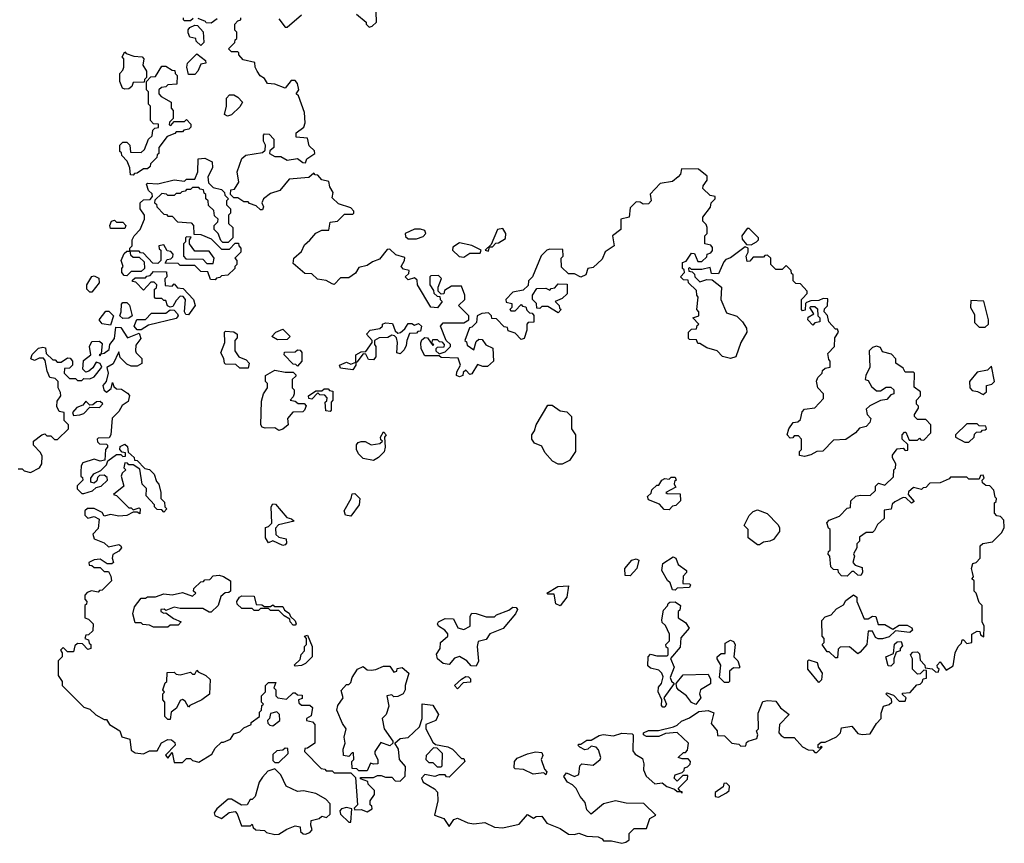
# Model space of a CAD drawing. Extents: x 2470790 to 2659118, y 702284 to 849036.
# Tile 73 of 154: x 2484713 to 2489508, y 833298 to 837306. Entities that reach past the tile are written whole.
import ezdxf

# ---------------------------------------------------------------- set-up
doc = ezdxf.new("R2010")
doc.units = 0

msp = doc.modelspace()

# ---------------------------------------------------------------- linework, layer by layer
at = {"layer": '0CON10XD'}
for points in [[(2486353.6, 837333.6), (2486400, 837295), (2486400, 837285), (2486415, 837270), (2486430, 837275), (2486450, 837295), (2486447, 837397)], [(2485975, 837310), (2486005, 837270), (2486015, 837270), (2486085, 837330)], [(2485558.3, 837311.7), (2485545, 837300), (2485515, 837300), (2485510, 837305), (2485510, 837315)], [(2485595, 837180), (2485571.7, 837201.7), (2485570, 837215), (2485541.7, 837221.7), (2485533, 837243), (2485533, 837257), (2485541.7, 837268.3), (2485565, 837280), (2485578.3, 837278.3), (2485607, 837247), (2485610, 837195), (2485595, 837180)], [(2485675, 837310), (2485645, 837290), (2485621.7, 837291.7), (2485618.3, 837298.3), (2485581.7, 837311.7)], [(2488525, 835950), (2488547, 835973), (2488547.5, 835985), (2488515, 836020), (2488493, 836023), (2488480, 836035), (2488480, 836065), (2488471.7, 836071.7), (2488470, 836085), (2488445, 836110), (2488425, 836090), (2488395, 836090), (2488370, 836115), (2488370, 836145), (2488355, 836160), (2488341.7, 836158.3), (2488335, 836150), (2488285, 836150), (2488268.3, 836131.7), (2488255, 836130), (2488250, 836155), (2488260, 836175), (2488260, 836195), (2488245, 836200), (2488175, 836147.5), (2488151.7, 836138.3), (2488141.7, 836128.3), (2488115, 836070), (2488081.7, 836071.7), (2488075, 836100), (2488035, 836090), (2487985, 836090), (2487975, 836100), (2487970, 836095), (2487971.7, 836081.7), (2487988.3, 836078.3), (2487998.3, 836068.3), (2488000, 836055), (2488025, 836030), (2488058.3, 836041.7), (2488085, 836040), (2488130, 836005), (2488127.5, 835945), (2488155, 835880), (2488205, 835863.3), (2488233.3, 835835), (2488252.5, 835805), (2488253.3, 835785), (2488223.8, 835735), (2488200, 835665), (2488175, 835657.5), (2488135, 835667.5), (2488110, 835695), (2488058.3, 835708.3), (2488025, 835730), (2488015, 835730), (2488008.3, 835748.3), (2487975, 835750), (2487970, 835755), (2487970, 835785), (2487985, 835800), (2488008.3, 835801.7), (2488011.7, 835818.3), (2488020, 835825), (2487990, 835855), (2488020, 835865), (2488020, 835885), (2488010, 835895), (2488017.5, 835955), (2488010, 835965), (2488008.3, 835988.3), (2487970, 836025), (2487968.3, 836038.3), (2487945, 836040), (2487930, 836055), (2487950, 836075), (2487948.3, 836088.3), (2487940, 836095), (2487940, 836125), (2487958.3, 836131.7), (2487985, 836170), (2487998.3, 836168.3), (2488015, 836130), (2488035, 836130), (2488058.3, 836151.7), (2488060, 836165), (2488078.3, 836171.7), (2488087, 836183), (2488087, 836197), (2488078.3, 836208.3), (2488050, 836215), (2488050, 836255), (2488060, 836265), (2488060, 836295), (2488055, 836310), (2488040, 836325), (2488040, 836345), (2488077, 836393), (2488080, 836415), (2488100, 836435), (2488100, 836445), (2488075, 836450), (2488040, 836485), (2488041.7, 836498.3), (2488060, 836525), (2488060, 836545), (2488018.3, 836578.3), (2487935, 836580), (2487930, 836555), (2487919.3, 836540.7), (2487891.7, 836518.3), (2487831.7, 836508.3), (2487782.5, 836457.5), (2487787.5, 836425), (2487775, 836410), (2487748.3, 836408.3), (2487735, 836417.5), (2487715, 836420), (2487685, 836390), (2487680, 836345), (2487640, 836335), (2487640, 836285), (2487600, 836255), (2487607.5, 836205), (2487563.6, 836176.4), (2487549.3, 836140.7), (2487505, 836100), (2487480, 836095), (2487470, 836065), (2487445, 836052.5), (2487415, 836070), (2487385, 836070), (2487351.7, 836101.7), (2487350, 836145), (2487360, 836155), (2487358.3, 836188.3), (2487295, 836190), (2487280, 836185), (2487253, 836157), (2487210, 836055), (2487190, 836035), (2487188.3, 836011.7), (2487165, 835990), (2487115, 835980), (2487080, 835945), (2487081.7, 835931.7), (2487110, 835925), (2487110, 835905), (2487100, 835895), (2487105, 835890), (2487125, 835890), (2487155, 835920), (2487161.7, 835911.7), (2487178.3, 835908.3), (2487181.7, 835891.7), (2487195, 835880), (2487208.3, 835878.3), (2487217, 835867), (2487216.4, 835833.6), (2487188.3, 835831.7), (2487182.5, 835825), (2487182.5, 835795), (2487170, 835755), (2487155, 835750), (2487125, 835780), (2487091.7, 835791.7), (2487088.3, 835808.3), (2487071.7, 835811.7), (2487035, 835850), (2487011.7, 835851.7), (2487010, 835865), (2486995, 835880), (2486963, 835877), (2486940, 835865), (2486937, 835833), (2486915, 835810), (2486903, 835807), (2486880, 835745), (2486888.3, 835738.3), (2486891.7, 835721.7), (2486925, 835700), (2486935, 835740), (2486948.3, 835751.7), (2486965, 835750), (2486983.6, 835723.6), (2487016.7, 835706.7), (2487020, 835645), (2486991.7, 835618.3), (2486968.3, 835618.3), (2486941.7, 835628.3), (2486915, 835582.5), (2486905, 835580), (2486885, 835600), (2486871.7, 835588.3), (2486870, 835575), (2486855, 835567.5), (2486840, 835575), (2486841.7, 835591.7), (2486860, 835625), (2486848.3, 835658.3), (2486765, 835662.5), (2486755, 835670), (2486685, 835670), (2486667.5, 835705), (2486667, 835733), (2486671.7, 835748.3), (2486685, 835760), (2486698.3, 835758.3), (2486725, 835720), (2486730, 835725), (2486720, 835730), (2486725, 835750), (2486745, 835750), (2486755, 835740), (2486768.3, 835738.3), (2486780, 835725), (2486778.3, 835711.7), (2486745, 835710), (2486740, 835705), (2486740, 835695), (2486755, 835680), (2486785, 835690), (2486810, 835715), (2486810, 835725), (2486790, 835745), (2486762.5, 835815), (2486775, 835830), (2486875, 835830), (2486900, 835845), (2486900, 835865), (2486850, 835915), (2486880, 835945), (2486880, 835965), (2486865, 836010), (2486815, 836010), (2486781.7, 835988.3), (2486778.3, 835971.7), (2486765, 835970), (2486750, 835985), (2486750, 836005), (2486767, 836047), (2486751.7, 836061.7), (2486715, 836060), (2486710, 836055), (2486710, 836015), (2486728.3, 835988.3), (2486730, 835975), (2486745, 835960), (2486758.3, 835958.3), (2486760, 835945), (2486770, 835935), (2486747, 835903), (2486715, 835907.5), (2486650, 836015), (2486648.3, 836038.3), (2486635, 836050), (2486605, 836040), (2486590, 836055), (2486608.3, 836071.7), (2486610, 836085), (2486581.7, 836091.7), (2486570, 836105), (2486587.5, 836135), (2486588.3, 836148.3), (2486545, 836162.5), (2486515, 836190), (2486501.7, 836188.3), (2486465, 836140), (2486431.7, 836128.3), (2486405, 836110), (2486365, 836100), (2486347.7, 836072.3), (2486315, 836050), (2486275, 836050), (2486245, 836017.5), (2486235, 836020), (2486205, 836037.5), (2486163, 836043), (2486135, 836070), (2486101.7, 836071.7), (2486045, 836120), (2486047.5, 836145), (2486085, 836177.5), (2486099.3, 836210.7), (2486125, 836232.5), (2486155, 836267.5), (2486185, 836282.5), (2486218.3, 836281.7), (2486225, 836320), (2486260, 836325), (2486295, 836360), (2486335, 836360), (2486340, 836365), (2486340, 836375), (2486325, 836390), (2486265, 836410), (2486235, 836440), (2486240, 836465), (2486223, 836493), (2486218.3, 836518.3), (2486185, 836527.5), (2486165, 836550), (2486151.7, 836551.7), (2486145, 836560), (2486121.7, 836538.3), (2486025, 836530), (2485980, 836475), (2485935, 836460), (2485900, 836435), (2485892.5, 836415), (2485900, 836395), (2485895, 836380), (2485885, 836380), (2485865, 836400), (2485831.7, 836411.7), (2485825, 836420), (2485805, 836420), (2485775, 836440), (2485755, 836440), (2485740, 836455), (2485741.7, 836478.3), (2485758.3, 836481.7), (2485780, 836515), (2485772.5, 836565), (2485795, 836630), (2485813.6, 836646.4), (2485895, 836660), (2485908.3, 836671.7), (2485910, 836695), (2485900, 836715), (2485900, 836745), (2485905, 836750), (2485928.3, 836748.3), (2485950, 836725), (2485950, 836685), (2485931.7, 836668.3), (2485930, 836655), (2485955, 836640), (2485985, 836640), (2486015, 836622.5), (2486065, 836630), (2486091.7, 836611.7), (2486105, 836610), (2486111.7, 836628.3), (2486150, 836655), (2486148.3, 836668.3), (2486123, 836693), (2486115, 836730), (2486060, 836735), (2486060, 836755), (2486096.4, 836783.6), (2486102.5, 836805), (2486100, 836855), (2486070, 836935), (2486060, 836945), (2486072.5, 836965), (2486066.4, 836996.4), (2486055, 837010), (2486035, 837010), (2486005, 836972.5), (2485955, 836992.5), (2485920, 836995), (2485905, 837020), (2485883.6, 837033.6), (2485870, 837055), (2485860, 837075), (2485858.3, 837098.3), (2485801.7, 837111.7), (2485780, 837135), (2485780, 837145), (2485775, 837150), (2485745, 837150), (2485730, 837165), (2485760, 837195), (2485761.7, 837208.3), (2485770, 837215), (2485770, 837245), (2485760, 837255), (2485760, 837285), (2485775, 837300), (2485790, 837305), (2485790, 837315)], [(2485225, 836967.5), (2485213.6, 836973.6), (2485200, 837005), (2485200, 837045), (2485215, 837060), (2485220, 837075), (2485220, 837115), (2485212.5, 837125), (2485225, 837150), (2485231.7, 837141.7), (2485268.3, 837128.3), (2485310, 837125), (2485317.5, 837115), (2485312.5, 837085), (2485330, 837055), (2485330, 837025), (2485320, 837015), (2485318.3, 837001.7), (2485265, 837000), (2485258.3, 836981.7), (2485245, 836970), (2485225, 836967.5)], [(2485565, 837040), (2485535, 837040), (2485527.5, 837075), (2485530, 837095), (2485575, 837140), (2485618.3, 837108.3), (2485620, 837095), (2485595, 837090), (2485580, 837055), (2485565, 837040)], [(2485265, 836550), (2485251.7, 836551.7), (2485250, 836585), (2485237, 836617), (2485210, 836645), (2485208.3, 836658.3), (2485200, 836665), (2485200, 836695), (2485215, 836710), (2485235, 836710), (2485250, 836695), (2485251.7, 836661.7), (2485305, 836660), (2485320, 836675), (2485340, 836725), (2485358.3, 836741.7), (2485361.7, 836768.3), (2485371.7, 836778.3), (2485388.3, 836781.7), (2485388.3, 836798.3), (2485365, 836800), (2485350, 836815), (2485350, 836885), (2485340, 836895), (2485340, 836955), (2485330, 836965), (2485330, 837005), (2485351.7, 837028.3), (2485375, 837030), (2485405, 837080), (2485425, 837080), (2485455, 837060), (2485468.3, 837058.3), (2485470, 837045), (2485480, 837035), (2485478.3, 836991.7), (2485435, 836990), (2485425, 836980), (2485403, 836977), (2485390, 836965), (2485390, 836945), (2485401.7, 836931.7), (2485450, 836905), (2485450, 836875), (2485460, 836865), (2485460, 836825), (2485441.7, 836808.3), (2485440, 836795), (2485448.3, 836791.7), (2485465, 836810), (2485515, 836810), (2485525, 836820), (2485547, 836797), (2485547, 836783), (2485537, 836773), (2485511.7, 836768.3), (2485505, 836760), (2485475, 836760), (2485468.3, 836751.7), (2485431.7, 836738.3), (2485390, 836685), (2485390, 836655), (2485381.7, 836648.3), (2485380, 836635), (2485350, 836605), (2485348.3, 836591.7), (2485335, 836580), (2485315, 836580), (2485285, 836560), (2485271.7, 836558.3), (2485265, 836550)], [(2485725, 836837.5), (2485710, 836845), (2485720, 836885), (2485720, 836925), (2485735, 836940), (2485755, 836940), (2485775, 836930), (2485797.5, 836905), (2485785, 836882.5), (2485745, 836842.5), (2485725, 836837.5)], [(2485665, 836040), (2485641.7, 836041.7), (2485628.3, 836078.3), (2485595, 836080), (2485565, 836110), (2485495, 836110), (2485485, 836120), (2485421.7, 836121.7), (2485431.7, 836138.3), (2485448.3, 836141.7), (2485458.3, 836151.7), (2485460, 836165), (2485448.3, 836178.3), (2485431.7, 836181.7), (2485415, 836210), (2485390, 836205), (2485391.7, 836191.7), (2485400, 836185), (2485400, 836135), (2485385, 836120), (2485361.7, 836121.7), (2485315, 836170), (2485301.7, 836171.7), (2485295, 836180), (2485250, 836180), (2485250, 836195), (2485260, 836205), (2485260, 836235), (2485270, 836255), (2485300, 836285), (2485320, 836335), (2485320, 836355), (2485300, 836385), (2485300, 836415), (2485315, 836430), (2485348.3, 836431.7), (2485360, 836445), (2485358.3, 836458.3), (2485340, 836475), (2485330, 836505), (2485335, 836510), (2485385, 836507.5), (2485465, 836527.5), (2485515, 836520), (2485525, 836530), (2485565, 836530), (2485580, 836565), (2485581.7, 836628.3), (2485615, 836632.5), (2485650, 836615), (2485652.5, 836585), (2485628.3, 836541.7), (2485633, 836513), (2485655, 836490), (2485695, 836480), (2485710, 836465), (2485711.7, 836451.7), (2485730, 836435), (2485720, 836425), (2485720, 836405), (2485740, 836385), (2485740, 836365), (2485730, 836355), (2485730, 836315), (2485750, 836295), (2485750, 836245), (2485728.3, 836221.7), (2485701.7, 836221.7), (2485691.7, 836231.7), (2485680, 836265), (2485660, 836285), (2485660, 836305), (2485678.3, 836321.7), (2485680, 836335), (2485661.7, 836351.7), (2485658.3, 836378.3), (2485631.7, 836401.7), (2485630, 836425), (2485620, 836435), (2485620, 836455), (2485611.7, 836461.7), (2485608.3, 836478.3), (2485591.7, 836481.7), (2485585, 836490), (2485555, 836490), (2485545, 836480), (2485525, 836480), (2485518.3, 836471.7), (2485501.7, 836468.3), (2485495, 836460), (2485475, 836460), (2485465, 836450), (2485435, 836450), (2485427, 836457), (2485405, 836460), (2485371.7, 836428.3), (2485370, 836415), (2485378.3, 836408.3), (2485380, 836395), (2485415, 836360), (2485428.3, 836358.3), (2485435, 836350), (2485455, 836350), (2485481.7, 836321.7), (2485548.3, 836318.3), (2485560, 836305), (2485561.7, 836261.7), (2485595, 836260), (2485645, 836240), (2485695, 836190), (2485735, 836190), (2485761.7, 836218.3), (2485778.3, 836218.3), (2485780, 836205), (2485790, 836195), (2485790, 836175), (2485760, 836145), (2485770, 836135), (2485770, 836115), (2485760, 836105), (2485760, 836095), (2485727, 836063), (2485695, 836060), (2485688.3, 836051.7), (2485671.7, 836048.3), (2485665, 836040)], [(2485225, 836290), (2485155, 836290), (2485152.5, 836305), (2485160, 836325), (2485175, 836330), (2485185, 836320), (2485215, 836320), (2485230, 836305), (2485225, 836290)], [(2486645, 836240), (2486678.3, 836251.7), (2486690, 836265), (2486685, 836280), (2486665, 836287.5), (2486635, 836287.5), (2486590, 836265), (2486591.7, 836251.7), (2486605, 836240), (2486645, 836240)], [(2486995, 836180), (2487000, 836200), (2487015, 836200), (2487031.7, 836218.3), (2487045, 836220), (2487078.3, 836241.7), (2487080, 836265), (2487065, 836290), (2487040, 836285), (2487008.3, 836211.7), (2486980, 836185), (2486995, 836180)], [(2488275, 836210), (2488300, 836225), (2488310, 836235), (2488310, 836245), (2488265, 836290), (2488255, 836290), (2488230, 836255), (2488231.7, 836238.3), (2488251.7, 836211.7), (2488275, 836210)], [(2485655, 836120), (2485660, 836145), (2485635, 836180), (2485565, 836180), (2485540, 836215), (2485540, 836235), (2485548.3, 836248.3), (2485525, 836250), (2485520, 836245), (2485520, 836225), (2485510, 836215), (2485510, 836155), (2485521.7, 836141.7), (2485605, 836140), (2485625, 836120), (2485655, 836120)], [(2485235, 836060), (2485221.7, 836061.7), (2485210, 836075), (2485210, 836095), (2485217.5, 836105), (2485207.5, 836135), (2485221.7, 836168.3), (2485235, 836180), (2485250, 836180), (2485251.7, 836161.7), (2485265, 836150), (2485295, 836150), (2485318.3, 836128.3), (2485320, 836095), (2485305, 836080), (2485255, 836080), (2485235, 836060)], [(2486875, 836150), (2486905, 836170), (2486955, 836170), (2486960, 836185), (2486915, 836207.5), (2486855, 836220), (2486821.7, 836198.3), (2486820, 836185), (2486853, 836153), (2486875, 836150)], [(2485535, 835870), (2485522, 835872), (2485516.2, 835885), (2485520, 835945), (2485508.3, 835958.3), (2485495, 835960), (2485475, 835940), (2485459.3, 835910.7), (2485445, 835907.5), (2485433.3, 835913.3), (2485425, 835940), (2485415, 835940), (2485405, 835950), (2485375, 835950), (2485370, 835955), (2485370, 835995), (2485378.3, 836001.7), (2485380, 836015), (2485368.3, 836028.3), (2485351.7, 836028.3), (2485315, 835990), (2485278.3, 836028.3), (2485261.7, 836031.7), (2485261.7, 836038.3), (2485275, 836050), (2485325, 836050), (2485331.7, 836058.3), (2485348.3, 836061.7), (2485365, 836080), (2485428.3, 836078.3), (2485430, 836055), (2485420, 836045), (2485421.7, 836011.7), (2485455, 836010), (2485465, 836020), (2485481.7, 836001.7), (2485508.3, 835998.3), (2485560, 835945), (2485567.5, 835915), (2485535, 835870)], [(2485065, 835980), (2485055, 835980), (2485040, 835995), (2485040, 836015), (2485063.6, 836056.4), (2485075, 836060), (2485098.3, 836048.3), (2485100, 836025), (2485065, 835980)], [(2487335, 835880), (2487285, 835910), (2487255, 835910), (2487245, 835900), (2487231.7, 835901.7), (2487230, 835925), (2487210, 835945), (2487210, 835965), (2487231.7, 835998.3), (2487275, 836000), (2487295, 835990), (2487301.7, 835998.3), (2487318.3, 836001.7), (2487335, 836020), (2487378.3, 836018.3), (2487378.3, 835971.7), (2487355, 835950), (2487320, 835935), (2487340, 835915), (2487341.7, 835901.7), (2487350, 835895), (2487335, 835880)], [(2487435, 833632.5), (2487440, 833675), (2487450, 833685), (2487505, 833677.5), (2487540, 833705), (2487542.5, 833715), (2487531.7, 833751.7), (2487520, 833765), (2487495, 833770), (2487480, 833755), (2487465, 833752.5), (2487440, 833765), (2487430, 833775), (2487435, 833780), (2487445, 833780), (2487475, 833800), (2487495, 833800), (2487535, 833822.5), (2487553.6, 833826.4), (2487605, 833820), (2487645, 833833.8), (2487695, 833830), (2487700, 833825), (2487698.3, 833748.3), (2487710.7, 833730.7), (2487745, 833710), (2487752.5, 833685), (2487750, 833655), (2487764.1, 833624.1), (2487805, 833587.5), (2487841.7, 833591.7), (2487863.9, 833573.9), (2487901.7, 833561.7), (2487915, 833550), (2487930, 833550), (2487938.3, 833541.7), (2487938.3, 833548.3), (2487930, 833550), (2487920, 833565), (2487965, 833610), (2487967, 833627), (2487941.7, 833628.3), (2487915, 833600), (2487900, 833615), (2487905, 833630), (2487938.3, 833641.7), (2487948.3, 833651.7), (2487950, 833665), (2487965, 833670), (2487977, 833683), (2487980, 833695), (2487968.3, 833708.3), (2487938.3, 833708.3), (2487920, 833715), (2487945, 833740), (2487955, 833740), (2487965, 833750), (2487970, 833785), (2487915, 833837.5), (2487858.3, 833831.7), (2487825, 833817.5), (2487765, 833817.5), (2487750, 833825), (2487750, 833835), (2487775, 833846.7), (2487823, 833847), (2487896.4, 833863.6), (2487915, 833872.5), (2487935, 833892.5), (2487975, 833907.5), (2488020.7, 833939.3), (2488065, 833943.3), (2488092.5, 833932.5), (2488080.7, 833880.7), (2488110, 833845), (2488111.7, 833821.7), (2488145, 833820), (2488180, 833785), (2488215, 833780), (2488225, 833770), (2488248.3, 833771.7), (2488251.7, 833788.3), (2488260, 833795), (2488301.7, 833808.3), (2488307.5, 833825), (2488300, 833845), (2488310, 833855), (2488308.3, 833931.7), (2488331.7, 833988.3), (2488355, 833992.5), (2488395, 833990), (2488417, 833957), (2488460, 833925), (2488412.5, 833875), (2488410, 833835), (2488421.7, 833821.7), (2488435, 833812.5), (2488485, 833812.5), (2488525, 833767.5), (2488553, 833753), (2488575, 833750), (2488585, 833740), (2488595, 833740), (2488620, 833765), (2488615, 833770), (2488610, 833760), (2488601.7, 833761.7), (2488601.7, 833778.3), (2488615, 833790), (2488635, 833790), (2488690, 833815), (2488710, 833835), (2488715, 833860), (2488765, 833867.5), (2488795, 833832.5), (2488815, 833827.5), (2488855, 833830), (2488885, 833880), (2488907.5, 833905), (2488908.3, 833931.7), (2488920, 833965), (2488947, 833973), (2488960, 833985), (2488958.3, 833998.3), (2488930, 834025), (2488935, 834030), (2488968.3, 834018.3), (2488995, 833990), (2489025, 833990), (2489030, 834005), (2489011.7, 834021.7), (2489011.7, 834028.3), (2489048.3, 834031.7), (2489081.7, 834068.3), (2489098.3, 834071.7), (2489108.3, 834081.7), (2489111.7, 834098.3), (2489128.3, 834101.7), (2489128.3, 834138.3), (2489115, 834140), (2489098.3, 834121.7), (2489085, 834120), (2489060, 834145), (2489060, 834195), (2489050, 834215), (2489061.7, 834228.3), (2489085, 834230), (2489095, 834220), (2489098.3, 834188.3), (2489120, 834165), (2489121.7, 834151.7), (2489157, 834147), (2489171.7, 834131.7), (2489185, 834130), (2489190, 834145), (2489181.7, 834151.7), (2489180, 834165), (2489195, 834180), (2489225, 834140), (2489258.3, 834161.7), (2489267.5, 834225), (2489282.5, 834255), (2489298.3, 834271.7), (2489301.7, 834288.3), (2489308.3, 834288.3), (2489325, 834270), (2489350, 834275), (2489350, 834315), (2489375, 834330), (2489388.3, 834328.3), (2489391.7, 834311.7), (2489408.3, 834301.7), (2489410, 834355), (2489400, 834375), (2489400, 834455), (2489385, 834470), (2489370, 834515), (2489360, 834525), (2489360, 834575), (2489350, 834585), (2489357.5, 834595), (2489352.5, 834615), (2489347.5, 834635), (2489355, 834660), (2489370, 834665), (2489390, 834685), (2489390, 834745), (2489403, 834757), (2489450, 834765), (2489495, 834810), (2489507.5, 834835), (2489505, 834870), (2489488.3, 834888.3), (2489471.7, 834891.7), (2489460, 834905), (2489460, 834955), (2489468.3, 834961.7), (2489470, 834975), (2489463, 834983), (2489457, 835017), (2489437, 835037), (2489418.3, 835038.3), (2489401.7, 835051.7), (2489400, 835065), (2489410, 835075), (2489405, 835090), (2489391.7, 835088.3), (2489385, 835070), (2489335, 835070), (2489325, 835080), (2489245, 835080), (2489238.3, 835071.7), (2489195, 835052.5), (2489145, 835050), (2489125, 835030), (2489111.7, 835028.3), (2489105, 835020), (2489065, 835030), (2489041.7, 835008.3), (2489040, 834995), (2489068.3, 834961.7), (2489055, 834952.5), (2489028.3, 834978.3), (2489015, 834980), (2488975, 834960), (2488961.7, 834948.3), (2488956.4, 834923.6), (2488921.7, 834918.3), (2488921.7, 834878.3), (2488890.7, 834849.3), (2488875, 834820), (2488865, 834810), (2488835, 834810), (2488803, 834787), (2488801.7, 834768.3), (2488790, 834755), (2488790, 834735), (2488773, 834707), (2488777.5, 834695), (2488770, 834665), (2488781.7, 834651.7), (2488815, 834640), (2488817.5, 834615), (2488808.3, 834601.7), (2488795, 834602.5), (2488775, 834620), (2488765, 834620), (2488741.7, 834598.3), (2488715, 834600), (2488700, 834615), (2488698.3, 834628.3), (2488675, 834630), (2488663, 834643), (2488657.5, 834695), (2488650, 834705), (2488651.7, 834718.3), (2488660, 834725), (2488660, 834825), (2488651.7, 834831.7), (2488643, 834857), (2488655, 834870), (2488705, 834890), (2488741.7, 834928.3), (2488758.3, 834931.7), (2488760, 834965), (2488785, 834987.5), (2488805, 834992.5), (2488855, 834990), (2488880, 835015), (2488880, 835035), (2488895, 835050), (2488925, 835040), (2488968.3, 835081.7), (2488970, 835115), (2488977, 835123), (2488980, 835145), (2488963, 835173), (2488963, 835187), (2488985, 835217.5), (2489015, 835220), (2489025, 835210), (2489038.3, 835211.7), (2489038.3, 835238.3), (2489010, 835265), (2489010, 835285), (2489021.7, 835298.3), (2489028.3, 835298.3), (2489045, 835260), (2489085, 835260), (2489095, 835270), (2489101.7, 835261.7), (2489115, 835260), (2489150, 835295), (2489150, 835335), (2489125, 835360), (2489085, 835360), (2489070, 835375), (2489070, 835385), (2489090, 835415), (2489090, 835425), (2489080, 835435), (2489080, 835455), (2489100, 835475), (2489100, 835495), (2489068.3, 835518.3), (2489070, 835585), (2489065, 835590), (2489025, 835590), (2489015, 835610), (2488980, 835635), (2488980, 835655), (2488958.3, 835678.3), (2488915, 835690), (2488905, 835710), (2488885, 835717.5), (2488865, 835710), (2488850, 835695), (2488852.5, 835615), (2488832.5, 835575), (2488830, 835555), (2488845, 835550), (2488860.7, 835520.7), (2488885, 835500), (2488905, 835500), (2488933, 835517), (2488955, 835517.5), (2488970, 835505), (2488970, 835485), (2488955, 835480), (2488935, 835457.5), (2488905, 835452.5), (2488853, 835427), (2488835, 835410), (2488840, 835385), (2488857.5, 835365), (2488853.3, 835345), (2488835, 835326.7), (2488802.5, 835317.5), (2488782.5, 835295), (2488735, 835263.3), (2488675, 835260), (2488623.9, 835206.1), (2488595, 835203.8), (2488565, 835187.5), (2488535, 835180), (2488510, 835185), (2488510, 835205), (2488520, 835215), (2488520, 835265), (2488505, 835280), (2488485, 835280), (2488478.3, 835271.7), (2488465, 835270), (2488450, 835285), (2488457.5, 835315), (2488480, 835345), (2488501.7, 835348.3), (2488515, 835360), (2488523, 835397), (2488535, 835410), (2488585, 835417.5), (2488627, 835463), (2488627.5, 835485), (2488600, 835515), (2488593.3, 835546.7), (2488600, 835565), (2488620, 835585), (2488621.7, 835598.3), (2488635, 835610), (2488660, 835615), (2488660, 835645), (2488653, 835653), (2488648.3, 835681.7), (2488680, 835715), (2488683, 835757), (2488700, 835785), (2488695, 835800), (2488685, 835800), (2488652.5, 835835), (2488647, 835867), (2488630, 835885), (2488631.7, 835898.3), (2488647, 835913), (2488648.3, 835948.3), (2488625, 835950), (2488605, 835940), (2488565, 835937.5), (2488545, 835930), (2488540, 835925), (2488538.3, 835891.7), (2488525, 835890), (2488520, 835895), (2488520, 835945), (2488525, 835950)], [(2489415, 835810), (2489430, 835825), (2489430, 835845), (2489407, 835937), (2489345, 835940), (2489342.5, 835905), (2489361.7, 835871.7), (2489363, 835833), (2489385, 835810), (2489415, 835810)], [(2485215, 835852.5), (2485200, 835865), (2485207.5, 835885), (2485208.3, 835921.7), (2485215, 835930), (2485235, 835930), (2485247, 835917), (2485260, 835865), (2485245, 835853.3), (2485215, 835852.5)], [(2485305, 835797.5), (2485285, 835797.5), (2485270, 835815), (2485283, 835847), (2485325, 835846.7), (2485355, 835877.5), (2485425, 835877.5), (2485446.2, 835893.8), (2485465, 835892), (2485481.4, 835875), (2485484, 835865), (2485475, 835852), (2485340, 835820), (2485305, 835797.5)], [(2488575, 835820), (2488550, 835845), (2488551.7, 835858.3), (2488580, 835875), (2488560, 835905), (2488565, 835910), (2488585, 835910), (2488598.3, 835898.3), (2488600, 835865), (2488610, 835855), (2488610, 835835), (2488585, 835830), (2488575, 835820)], [(2485155, 835820), (2485115, 835825.8), (2485100, 835845), (2485133, 835887), (2485147, 835887), (2485170, 835865), (2485155, 835820)], [(2484820, 835285), (2484835, 835290), (2484845, 835280), (2484865, 835280), (2484882.5, 835262.5), (2484897, 835263), (2484950, 835315), (2484950, 835335), (2484930, 835355), (2484930, 835395), (2484905, 835400), (2484893.6, 835423.6), (2484895, 835450), (2484912.5, 835475), (2484911.7, 835491.7), (2484900, 835515), (2484900, 835545), (2484885, 835560), (2484860, 835565), (2484847.5, 835595), (2484837.5, 835647.5), (2484828.3, 835658.3), (2484808.3, 835658.3), (2484785, 835647.5), (2484767.5, 835655), (2484773.3, 835676.7), (2484805, 835707.5), (2484825, 835712.5), (2484838.3, 835708.3), (2484841.7, 835681.7), (2484875, 835650), (2484885, 835650), (2484895, 835640), (2484915, 835640), (2484945, 835660), (2484958.3, 835658.3), (2484970, 835645), (2484970, 835625), (2484955, 835610), (2484931.7, 835608.3), (2484930, 835585), (2484955, 835560), (2484985, 835560), (2484995, 835550), (2485015, 835550), (2485025, 835560), (2485055, 835557.5), (2485075, 835567.5), (2485113.3, 835615), (2485105, 835632.5), (2485085, 835640), (2485068.3, 835611.7), (2485050, 835595), (2485035, 835590), (2485020, 835605), (2485023, 835647), (2485060, 835675), (2485052.5, 835715), (2485065, 835740), (2485101.7, 835741.7), (2485115, 835730), (2485110, 835680), (2485100, 835675), (2485105, 835670), (2485110, 835680), (2485125, 835683.3), (2485148.3, 835701.7), (2485152.5, 835725), (2485173.8, 835755), (2485180.7, 835809.3), (2485205, 835808.8), (2485238.3, 835758.3), (2485295, 835780), (2485302.5, 835755), (2485278.3, 835721.7), (2485277.5, 835695), (2485280, 835685), (2485307, 835657), (2485307, 835633), (2485285, 835620), (2485255, 835620), (2485235, 835630), (2485201.7, 835661.7), (2485195, 835690), (2485168, 835632), (2485136.7, 835613.3), (2485143.8, 835585), (2485134, 835545), (2485117.5, 835525), (2485122, 835505), (2485135, 835493.3), (2485158.3, 835511.7), (2485165, 835540), (2485171.7, 835521.7), (2485185, 835510), (2485208.3, 835508.3), (2485238.3, 835488.3), (2485247.5, 835477.5), (2485241.7, 835448.3), (2485211.7, 835428.3), (2485195, 835400), (2485163, 835367), (2485157.5, 835285), (2485148.3, 835271.7), (2485095, 835270), (2485090, 835265), (2485091.7, 835251.7), (2485101.7, 835241.7), (2485135, 835240), (2485140, 835235), (2485140, 835225), (2485130, 835215), (2485128.3, 835161.7), (2485105, 835157.5), (2485075, 835167.5), (2485020.7, 835149.3), (2485012.5, 835135), (2485010, 835105), (2485010, 835085), (2485018.3, 835078.3), (2485020, 835065), (2484993, 835037), (2484993, 835023), (2485015, 835000), (2485025, 835000), (2485067, 835013), (2485085, 835030), (2485110, 835035), (2485140, 835065), (2485138.3, 835078.3), (2485125, 835090), (2485101.7, 835088.3), (2485091.7, 835078.3), (2485088.3, 835061.7), (2485075, 835050), (2485060, 835055), (2485060, 835075), (2485073.6, 835096.4), (2485108.3, 835111.7), (2485135, 835140), (2485141.7, 835158.3), (2485185, 835190), (2485205, 835190), (2485215, 835180), (2485228.3, 835181.7), (2485228.3, 835198.3), (2485211.7, 835201.7), (2485200, 835215), (2485201.7, 835228.3), (2485225, 835240), (2485238.3, 835228.3), (2485241.7, 835201.7), (2485270, 835175), (2485271.7, 835161.7), (2485285, 835160), (2485322.5, 835122.5), (2485345, 835117.5), (2485367.5, 835095), (2485378.3, 835058.3), (2485390, 835045), (2485400, 835005), (2485400, 834975), (2485418.3, 834958.3), (2485420, 834935), (2485430, 834925), (2485415, 834910), (2485405, 834920), (2485381.7, 834921.7), (2485370, 834935), (2485370, 834945), (2485328.3, 834988.3), (2485330, 835025), (2485310, 835045), (2485298.3, 835118.3), (2485265, 835140), (2485245, 835140), (2485238.3, 835148.3), (2485225, 835150), (2485220, 835125), (2485230, 835115), (2485211.7, 835098.3), (2485207.5, 835085), (2485220, 835035), (2485170, 834995), (2485185, 834990), (2485245, 834930), (2485255, 834930), (2485265, 834920), (2485295, 834930), (2485300, 834925), (2485298.3, 834901.7), (2485285, 834910), (2485265, 834910), (2485235, 834892.5), (2485195, 834890), (2485155, 834897.5), (2485125, 834890), (2485115, 834907.5), (2485075, 834927.5), (2485042.5, 834927.5), (2485030, 834915), (2485030, 834895), (2485045, 834880), (2485075, 834887.5), (2485100, 834875), (2485095, 834830), (2485068.3, 834801.7), (2485075, 834780), (2485125, 834760), (2485145, 834740), (2485195, 834752.5), (2485206.1, 834746.1), (2485208.8, 834735), (2485195, 834718.8), (2485166.2, 834703.8), (2485163.3, 834685), (2485170, 834665), (2485161.7, 834658.3), (2485138.3, 834658.3), (2485105, 834680), (2485075, 834677.5), (2485050, 834665), (2485051.7, 834651.7), (2485065, 834650), (2485075, 834640), (2485105, 834640), (2485125, 834620), (2485145, 834620), (2485157, 834597), (2485160, 834575), (2485115, 834530), (2485101.7, 834528.3), (2485095, 834520), (2485063, 834527), (2485041.7, 834518.3), (2485030, 834505), (2485030, 834485), (2485040, 834475), (2485038.3, 834461.7), (2485030, 834455), (2485030, 834395), (2485048.3, 834388.3), (2485070, 834365), (2485068.3, 834331.7), (2485048.3, 834311.7), (2485035, 834310), (2485030, 834295), (2485048.3, 834288.3), (2485051.7, 834271.7), (2485060, 834265), (2485060, 834245), (2485045, 834240), (2485018.3, 834268.3), (2484995, 834270), (2484981.7, 834258.3), (2484975, 834230), (2484945, 834230), (2484925, 834250), (2484911.7, 834238.3), (2484920, 834225), (2484920, 834205), (2484900, 834185), (2484900, 834115), (2484920, 834085), (2484920, 834065), (2485025, 833960), (2485055, 833950), (2485083, 833923), (2485125, 833900), (2485135, 833900), (2485150, 833875), (2485200, 833845), (2485210, 833815), (2485250, 833805), (2485255, 833750), (2485275, 833737.5), (2485315, 833732.5), (2485345, 833747.5), (2485381.7, 833748.3), (2485403.9, 833786.1), (2485435, 833802.5), (2485451.7, 833801.7), (2485468.3, 833788.3), (2485470, 833775), (2485423, 833727), (2485435, 833712.5), (2485455, 833740), (2485465, 833690), (2485505, 833690), (2485525, 833710), (2485545, 833710), (2485555, 833700), (2485585, 833692.5), (2485649.3, 833730.7), (2485665, 833760), (2485695, 833790), (2485705, 833790), (2485740, 833805), (2485755, 833830), (2485785, 833840), (2485805, 833860), (2485840, 833875), (2485840, 833885), (2485880, 833915), (2485880, 833935), (2485890, 833945), (2485891.7, 833968.3), (2485900, 833975), (2485890, 833985), (2485890, 834015), (2485910, 834035), (2485910, 834065), (2485925, 834080), (2485960, 834080), (2485950, 834055), (2485960, 834045), (2485960, 834015), (2485970, 834005), (2486011.7, 833998.3), (2486045, 834030), (2486055, 834030), (2486065, 834020), (2486088.3, 834018.3), (2486088.3, 834001.7), (2486070, 833995), (2486071.7, 833981.7), (2486085, 833970), (2486125, 833970), (2486138.3, 833958.3), (2486131.7, 833918.3), (2486110, 833905), (2486110, 833895), (2486138.3, 833888.3), (2486150, 833875), (2486150, 833785), (2486115, 833760), (2486101.7, 833758.3), (2486100, 833745), (2486181.7, 833661.7), (2486198.3, 833658.3), (2486205, 833650), (2486235, 833650), (2486245, 833640), (2486325, 833640), (2486348.3, 833618.3), (2486357.5, 833485), (2486341.7, 833468.3), (2486345, 833460), (2486375, 833462.5), (2486405, 833450), (2486430, 833465), (2486428.3, 833478.3), (2486420, 833485), (2486420, 833505), (2486440, 833535), (2486440, 833555), (2486410, 833585), (2486408.3, 833598.3), (2486371.7, 833611.7), (2486371.7, 833618.3), (2486435, 833617.5), (2486455, 833627.5), (2486473, 833627), (2486495, 833620), (2486525, 833620), (2486541.7, 833601.7), (2486565, 833600), (2486590, 833625), (2486591.7, 833671.7), (2486562.5, 833705), (2486557.5, 833755), (2486540, 833785), (2486565, 833807.5), (2486605, 833812.5), (2486660, 833865), (2486672.5, 833905), (2486673, 833977), (2486725, 833970), (2486752.5, 833925), (2486740, 833895), (2486690, 833875), (2486690, 833855), (2486725, 833790), (2486738.3, 833778.3), (2486797, 833767), (2486820, 833755), (2486865, 833710), (2486875, 833710), (2486880, 833695), (2486805, 833620), (2486791.7, 833621.7), (2486785, 833630), (2486755, 833630), (2486735, 833622.5), (2486685, 833632.5), (2486670, 833615), (2486677.5, 833595), (2486732.5, 833562.5), (2486747, 833547), (2486748.8, 833505), (2486732.5, 833435), (2486778.3, 833418.3), (2486805, 833380), (2486827, 833413), (2486845, 833420), (2486895, 833397.5), (2486925, 833392.5), (2486978.3, 833398.3), (2487025, 833376.7), (2487065, 833373.3), (2487145, 833390), (2487185, 833437.5), (2487215, 833420), (2487228.3, 833428.3), (2487255, 833430), (2487280, 833395), (2487345, 833370), (2487385, 833342.5), (2487415, 833340), (2487435, 833347.5), (2487475, 833332.5), (2487529.3, 833329.3), (2487549.3, 833319.3), (2487555, 833310), (2487595, 833310), (2487645, 833297.5), (2487665, 833302.5), (2487680, 833315), (2487680, 833345), (2487705, 833370), (2487765, 833370), (2487781.7, 833418.3), (2487810, 833435), (2487751.7, 833491.7), (2487666.4, 833493.6), (2487615, 833503.8), (2487555, 833490), (2487495, 833440), (2487475, 833460), (2487465.8, 833495.8), (2487442.5, 833525), (2487422.5, 833565), (2487405, 833582.5), (2487380, 833595), (2487363, 833623), (2487375, 833640), (2487415, 833623.3), (2487435, 833632.5)], [(2485968.3, 835748.3), (2485940, 835765), (2485960, 835785), (2485995, 835800), (2486030, 835765), (2486015, 835750), (2485968.3, 835748.3)], [(2486355, 835640), (2486350, 835640), (2486350, 835675), (2486375, 835690), (2486398.3, 835691.7), (2486430, 835735), (2486430, 835745), (2486402.5, 835775), (2486420, 835795), (2486467, 835803), (2486480, 835815), (2486480, 835825), (2486495, 835830), (2486528.3, 835828.3), (2486541.7, 835791.7), (2486555, 835780), (2486567, 835783), (2486588.3, 835801.7), (2486605, 835827.5), (2486621.7, 835828.3), (2486635, 835820), (2486655, 835827.5), (2486670, 835815), (2486665, 835790), (2486651.7, 835788.3), (2486645, 835780), (2486611.7, 835778.3), (2486597.5, 835745), (2486595, 835720), (2486585, 835700), (2486565, 835680), (2486550, 835685), (2486552.5, 835735), (2486547, 835757), (2486538.3, 835768.3), (2486525, 835770), (2486505, 835760), (2486463, 835757), (2486440, 835745), (2486440, 835725), (2486447.5, 835715), (2486447.5, 835665), (2486435, 835650), (2486411.7, 835651.7), (2486398.3, 835678.3), (2486385, 835680), (2486355, 835640)], [(2485825, 835610), (2485785, 835610), (2485765, 835627.5), (2485715, 835630), (2485710, 835635), (2485707, 835657), (2485692.5, 835685), (2485712.5, 835735), (2485710, 835785), (2485715, 835790), (2485755, 835787.5), (2485772.5, 835775), (2485771.7, 835758.3), (2485760, 835745), (2485760, 835695), (2485780, 835665), (2485815, 835650), (2485830, 835635), (2485825, 835610)], [(2486065, 835620), (2486058.3, 835628.3), (2486045, 835630), (2486000, 835675), (2486001.7, 835688.3), (2486055, 835690), (2486065, 835700), (2486078.3, 835698.3), (2486086.4, 835686.4), (2486087.5, 835645), (2486065, 835620)], [(2485975, 835307.5), (2485955, 835320), (2485908.3, 835318.3), (2485893.6, 835323.6), (2485887.5, 835335), (2485890.7, 835449.3), (2485900, 835485), (2485920, 835515), (2485920, 835535), (2485910, 835545), (2485910, 835575), (2485955, 835600), (2486005, 835590), (2486045, 835590), (2486058.3, 835578.3), (2486058.3, 835571.7), (2486040, 835555), (2486040, 835515), (2486050, 835505), (2486050, 835485), (2486045, 835470), (2486030, 835455), (2486055, 835450), (2486068.3, 835438.3), (2486097.5, 835437.5), (2486107.5, 835427.5), (2486100, 835405), (2486091.7, 835398.3), (2486043.3, 835396.7), (2486017.5, 835365), (2486020, 835335), (2485995, 835313.3), (2485975, 835307.5)], [(2486335, 835602.5), (2486275, 835610), (2486270, 835625), (2486305, 835640), (2486325, 835630), (2486350, 835640), (2486350, 835625), (2486335, 835602.5)], [(2489405, 835482.5), (2489420, 835495), (2489420, 835525), (2489447, 835533), (2489460, 835545), (2489445, 835620), (2489425, 835600), (2489375, 835590), (2489337.5, 835545), (2489340, 835515), (2489351.7, 835501.7), (2489377, 835497), (2489405, 835482.5)], [(2486225, 835400), (2486203, 835403), (2486200, 835445), (2486208.3, 835451.7), (2486210, 835465), (2486198.3, 835478.3), (2486175, 835480), (2486165, 835490), (2486135, 835460), (2486121.7, 835461.7), (2486120, 835475), (2486155, 835500), (2486185, 835500), (2486195, 835510), (2486215, 835510), (2486221.7, 835501.7), (2486238.3, 835498.3), (2486237.5, 835455), (2486230, 835445), (2486230, 835405), (2486225, 835400)], [(2484975, 835380), (2485005, 835382.5), (2485025, 835390), (2485055, 835420), (2485101.7, 835418.3), (2485117, 835437), (2485105, 835447.5), (2485087, 835447), (2485068.3, 835431.7), (2485055, 835430), (2485035, 835450), (2485020, 835430), (2484991.7, 835418.3), (2484970, 835395), (2484975, 835380)], [(2487335, 835142.5), (2487307, 835157), (2487269.3, 835199.3), (2487255, 835230), (2487220, 835245), (2487207.5, 835265), (2487207.5, 835285), (2487220, 835305), (2487227.5, 835335), (2487285, 835430), (2487305, 835430), (2487345, 835402.5), (2487377, 835397), (2487400, 835375), (2487400, 835315), (2487420, 835285), (2487420, 835205), (2487390, 835160), (2487355, 835143.3), (2487335, 835142.5)], [(2489335, 835250), (2489360, 835275), (2489361.7, 835288.3), (2489371.7, 835298.3), (2489395, 835300), (2489401.7, 835308.3), (2489415, 835310), (2489420, 835315), (2489418.3, 835328.3), (2489385, 835330), (2489375, 835340), (2489325, 835340), (2489270, 835285), (2489270, 835275), (2489315, 835250), (2489335, 835250)], [(2484705, 835120), (2484725, 835120), (2484735, 835110), (2484765, 835102.5), (2484810, 835125), (2484820, 835145), (2484821.7, 835181.7), (2484815, 835200), (2484780, 835235), (2484780, 835255), (2484820, 835285)], [(2486435, 835160), (2486385, 835170), (2486363, 835193), (2486352.5, 835215), (2486353, 835237), (2486361.7, 835248.3), (2486375, 835252.5), (2486395, 835252.5), (2486425, 835237.5), (2486467, 835243), (2486480, 835255), (2486471.7, 835261.7), (2486470, 835275), (2486485, 835300), (2486497.5, 835285), (2486490, 835275), (2486492.5, 835225), (2486487, 835203), (2486460, 835175), (2486435, 835160)], [(2487875, 834920), (2487851.7, 834921.7), (2487828.3, 834948.3), (2487775, 834970), (2487770, 834985), (2487788.3, 835001.7), (2487791.7, 835018.3), (2487815, 835040), (2487825, 835040), (2487840, 835065), (2487855, 835072.5), (2487875, 835070), (2487885, 835080), (2487905, 835080), (2487910, 835065), (2487901.7, 835058.3), (2487900, 835045), (2487908.3, 835031.7), (2487860, 835005), (2487865, 835000), (2487928.3, 834998.3), (2487930, 834965), (2487908.3, 834941.7), (2487891.7, 834938.3), (2487875, 834920)], [(2486325, 834890), (2486300, 834895), (2486292.5, 834915), (2486327.5, 834975), (2486331.7, 834998.3), (2486345, 835000), (2486370, 834975), (2486366.7, 834945), (2486325, 834890)], [(2485995, 834747.5), (2485945, 834770), (2485925, 834760), (2485910, 834785), (2485910, 834835), (2485925, 834840), (2485940, 834855), (2485937.5, 834935), (2485945, 834950), (2485958.3, 834948.3), (2486013.3, 834883.3), (2486037, 834877), (2486050, 834865), (2485973, 834847), (2485958.3, 834831.7), (2485960.7, 834800.7), (2485975, 834787.5), (2486010, 834780), (2486011.7, 834758.3), (2486005, 834750), (2485995, 834747.5)], [(2488315, 834750), (2488305, 834750), (2488260, 834785), (2488260, 834825), (2488240, 834845), (2488265, 834892.5), (2488285, 834912.5), (2488305, 834920), (2488353, 834903), (2488405, 834850), (2488412.5, 834835), (2488412.5, 834815), (2488383, 834777), (2488365, 834767.5), (2488335, 834763.3), (2488315, 834750)], [(2487905, 834530), (2487891.7, 834531.7), (2487880, 834565), (2487867, 834577), (2487840, 834625), (2487845, 834660), (2487895, 834692.5), (2487907.5, 834685), (2487920, 834655), (2487960, 834625), (2487960, 834615), (2487943, 834597), (2487941.7, 834561.7), (2487975, 834560), (2487980, 834555), (2487975, 834542.5), (2487915, 834540), (2487905, 834530)], [(2487685, 834600), (2487661.7, 834601.7), (2487660, 834635), (2487693.6, 834676.4), (2487715, 834682.5), (2487727.5, 834675), (2487717.5, 834635), (2487685, 834600)], [(2485435, 834350), (2485365, 834350), (2485345, 834360), (2485313, 834363), (2485305, 834370), (2485275, 834370), (2485263.3, 834415), (2485272.3, 834447.7), (2485305, 834490), (2485325, 834490), (2485335, 834497.5), (2485375, 834497.5), (2485415, 834512.5), (2485455, 834507.5), (2485505, 834517.5), (2485555, 834500), (2485570, 834515), (2485560, 834525), (2485561.7, 834538.3), (2485595, 834570), (2485608.3, 834571.7), (2485615, 834580), (2485638.3, 834581.7), (2485655, 834600), (2485685, 834602.5), (2485705, 834596.7), (2485740, 834575), (2485740, 834525), (2485731.7, 834518.3), (2485713, 834517), (2485691.7, 834498.3), (2485680, 834455), (2485645, 834422.5), (2485635, 834422.5), (2485605, 834440), (2485495, 834440), (2485465, 834446.2), (2485425, 834430), (2485416.4, 834436.4), (2485400, 834435), (2485400, 834425), (2485415, 834417.5), (2485425, 834420), (2485461.7, 834391.7), (2485500, 834375), (2485485, 834360), (2485445, 834360), (2485435, 834350)], [(2487345, 834453.8), (2487322.9, 834462.9), (2487315, 834510), (2487285, 834510), (2487280, 834515), (2487333, 834547), (2487385, 834550), (2487377.5, 834495), (2487345, 834453.8)], [(2486055, 834360), (2486045, 834360), (2486030, 834375), (2486028.3, 834388.3), (2486000, 834405), (2485975, 834430), (2485935, 834430), (2485925, 834440), (2485885, 834440), (2485875, 834430), (2485855, 834430), (2485845, 834440), (2485795, 834440), (2485771.7, 834461.7), (2485770, 834475), (2485782.5, 834495), (2485795, 834502.5), (2485855, 834500), (2485865, 834460), (2485891.7, 834458.3), (2485905, 834450), (2485935, 834450), (2485945, 834457.5), (2485955, 834450), (2485995, 834450), (2486001.7, 834431.7), (2486025, 834417.5), (2486031.7, 834401.7), (2486055, 834380), (2486060, 834365), (2486055, 834360)], [(2488695, 834200), (2488685, 834200), (2488655, 834230), (2488645, 834230), (2488620, 834265), (2488630, 834275), (2488630, 834295), (2488620, 834305), (2488618.3, 834381.7), (2488635, 834400), (2488665, 834410), (2488690.7, 834439.3), (2488725, 834457.5), (2488735, 834480), (2488773, 834507), (2488790, 834495), (2488790, 834475), (2488825, 834390), (2488845, 834390), (2488865, 834402.5), (2488881.7, 834401.7), (2488892.5, 834362.5), (2488925, 834362.5), (2488965, 834340), (2488995, 834360), (2489035, 834360), (2489057, 834347), (2489060, 834335), (2489047, 834323), (2488978.3, 834331.7), (2488947, 834303), (2488915, 834293.3), (2488893, 834293), (2488880, 834300), (2488865, 834330), (2488845, 834330), (2488837.5, 834265), (2488805, 834227.5), (2488795, 834220), (2488753.3, 834253.3), (2488707.5, 834252.5), (2488698.3, 834241.7), (2488695, 834200)], [(2487855, 833960), (2487845, 833960), (2487838.3, 833968.3), (2487840, 833995), (2487822.5, 834035), (2487823, 834057), (2487837.5, 834075), (2487847, 834107), (2487840, 834125), (2487825, 834140), (2487785, 834150), (2487771.7, 834161.7), (2487772.5, 834205), (2487785, 834217.5), (2487815, 834210), (2487865, 834210), (2487870, 834215), (2487870, 834245), (2487861.7, 834251.7), (2487860, 834265), (2487877.5, 834282.5), (2487877.5, 834315), (2487857, 834357), (2487841.7, 834371.7), (2487840, 834385), (2487848.3, 834431.7), (2487867, 834453), (2487870, 834465), (2487878.3, 834471.7), (2487905, 834472.5), (2487930, 834455), (2487927, 834433), (2487920, 834425), (2487920, 834395), (2487955, 834372.5), (2487972.5, 834345), (2487933, 834297), (2487928.3, 834251.7), (2487882.5, 834197.5), (2487900, 834155), (2487880, 834105), (2487887, 834087), (2487900, 834075), (2487850, 834005), (2487862.5, 833975), (2487855, 833960)], [(2486935, 834160), (2486911.7, 834161.7), (2486890, 834185), (2486855, 834207.5), (2486830.7, 834199.3), (2486805, 834167.5), (2486775, 834173.3), (2486747.5, 834195), (2486742.5, 834217.5), (2486760, 834245), (2486762.5, 834275), (2486797.5, 834305), (2486797, 834317), (2486782.5, 834335), (2486752.5, 834355), (2486747.5, 834365), (2486752.5, 834375), (2486785, 834391.2), (2486825, 834390), (2486847, 834347), (2486875, 834337.5), (2486906.1, 834353.9), (2486906.4, 834403.6), (2486915, 834417.5), (2486936.4, 834416.4), (2486985, 834400), (2487025, 834400), (2487035, 834410), (2487095, 834432.5), (2487115, 834447.5), (2487130, 834445), (2487137.5, 834435), (2487127.5, 834415), (2487066.4, 834343.6), (2487003, 834317), (2486985, 834290), (2486945, 834280), (2486940, 834255), (2486946.7, 834183.3), (2486935, 834160)], [(2486055, 834160), (2486050, 834165), (2486078.3, 834191.7), (2486083, 834217), (2486100, 834235), (2486100, 834255), (2486110, 834265), (2486110, 834295), (2486100, 834305), (2486115, 834310), (2486137.5, 834255), (2486137.5, 834205), (2486105, 834172.5), (2486085, 834162.5), (2486055, 834160)], [(2488165, 834080), (2488145, 834080), (2488120, 834105), (2488127.5, 834165), (2488110, 834195), (2488110, 834205), (2488128.3, 834221.7), (2488148.3, 834221.7), (2488148.3, 834271.7), (2488175, 834286.7), (2488189.3, 834279.3), (2488197.5, 834265), (2488190, 834205), (2488210, 834185), (2488220, 834155), (2488215, 834150), (2488188.3, 834151.7), (2488170, 834135), (2488170, 834085), (2488165, 834080)], [(2488955, 834160), (2488941.7, 834161.7), (2488930, 834205), (2488968.3, 834221.7), (2488973, 834267), (2488985, 834277.5), (2489005, 834280), (2489011.7, 834258.3), (2489000, 834245), (2489000, 834235), (2488981.7, 834228.3), (2488970, 834195), (2488970, 834175), (2488955, 834160)], [(2488605, 834080), (2488550, 834145), (2488550, 834185), (2488555, 834190), (2488597, 834177), (2488603, 834153), (2488620, 834125), (2488617, 834093), (2488605, 834080)], [(2485445, 833900), (2485435, 833900), (2485420, 833915), (2485420, 833985), (2485410, 833995), (2485410, 834025), (2485417.5, 834032.5), (2485410, 834045), (2485421.7, 834078.3), (2485430, 834085), (2485431.7, 834128.3), (2485465, 834130), (2485475, 834120), (2485495, 834117.5), (2485545, 834130), (2485555, 834120), (2485565, 834120), (2485575, 834140), (2485581.7, 834131.7), (2485620, 834115), (2485640, 834095), (2485636.4, 834023.6), (2485600, 833995), (2485541.7, 833968.3), (2485535, 833960), (2485519.3, 833989.3), (2485505, 833997.5), (2485495, 833992.5), (2485476.7, 833955), (2485450, 833935), (2485445, 833900)], [(2486405, 833650), (2486365, 833650), (2486355, 833660), (2486331.7, 833661.7), (2486330, 833695), (2486340, 833705), (2486338.3, 833738.3), (2486331.7, 833738.3), (2486315, 833720), (2486290, 833725), (2486287.5, 833755), (2486297.5, 833785), (2486293.6, 833813.6), (2486302.5, 833855), (2486285, 833880), (2486256.7, 833945), (2486261.7, 833968.3), (2486287.5, 834005), (2486278.3, 834041.7), (2486305, 834070), (2486315, 834070), (2486325, 834080), (2486332.5, 834105), (2486357.5, 834145), (2486385, 834157.5), (2486405, 834142.5), (2486425, 834140), (2486447, 834143), (2486485, 834160), (2486515, 834160), (2486535, 834130), (2486550, 834135), (2486551.7, 834148.3), (2486575, 834152.5), (2486607.5, 834125), (2486590, 834065), (2486590, 834045), (2486580, 834025), (2486555, 834012.5), (2486535, 834010), (2486525, 834020), (2486500, 834015), (2486510, 833965), (2486497.5, 833925), (2486477.5, 833905), (2486487.5, 833855), (2486530, 833795), (2486530, 833785), (2486515, 833772.5), (2486471.7, 833788.3), (2486442.5, 833745), (2486442.5, 833732.5), (2486457.5, 833705), (2486456.7, 833685), (2486435, 833682.5), (2486421.7, 833688.3), (2486405, 833650)], [(2488005, 833972.5), (2487985, 833982.5), (2487960, 834015), (2487922.3, 834042.3), (2487912.5, 834055), (2487910, 834075), (2487943, 834117), (2488065, 834120), (2488077, 834097), (2488077, 834073), (2488027.5, 834045), (2488022.5, 834025), (2488030, 834005), (2488005, 833972.5)], [(2486845, 834050), (2486830, 834065), (2486863.6, 834096.4), (2486885, 834110), (2486898.3, 834108.3), (2486908.3, 834098.3), (2486908.3, 834081.7), (2486871.7, 834078.3), (2486845, 834050)], [(2485945, 833870), (2485980, 833895), (2485977.5, 833925), (2485965, 833937.5), (2485935, 833930), (2485930, 833905), (2485920, 833895), (2485921.7, 833881.7), (2485931.7, 833871.7), (2485945, 833870)], [(2485975, 833690), (2486020, 833735), (2486018.3, 833758.3), (2486005, 833760), (2485995, 833750), (2485965, 833747.5), (2485945, 833730), (2485945, 833700), (2485955, 833690), (2485975, 833690)], [(2486765, 833670), (2486770, 833675), (2486772.5, 833735), (2486745, 833760), (2486728.3, 833761.7), (2486692.5, 833725), (2486690, 833705), (2486705, 833690), (2486725, 833690), (2486745, 833670), (2486765, 833670)], [(2487275, 833630), (2487265, 833640), (2487213.9, 833633.9), (2487167, 833657), (2487125, 833660), (2487120, 833665), (2487122.5, 833695), (2487135, 833712.5), (2487185, 833732.5), (2487225, 833742.5), (2487255, 833740), (2487260, 833725), (2487252.5, 833705), (2487268.3, 833658.3), (2487280, 833645), (2487275, 833630)], [(2485955, 833340), (2485975, 833342.5), (2486013, 833367), (2486055, 833382.5), (2486078.3, 833378.3), (2486080, 833355), (2486093, 833343), (2486105, 833342.5), (2486125, 833350), (2486137, 833363), (2486130, 833385), (2486131.7, 833408.3), (2486171.7, 833418.3), (2486185, 833430), (2486207, 833423), (2486225, 833440), (2486225, 833490), (2486203, 833513), (2486155, 833540), (2486095, 833552.5), (2486065, 833550), (2486010, 833575), (2485985, 833630), (2485955, 833660), (2485921.2, 833648.8), (2485895, 833620), (2485879.4, 833595), (2485860, 833525), (2485845, 833510), (2485835, 833510), (2485820, 833485), (2485793, 833483), (2485745, 833512.5), (2485728.3, 833511.7), (2485672.5, 833465), (2485660, 833445), (2485663.6, 833433.6), (2485695, 833417.5), (2485733, 833447), (2485761.7, 833451.7), (2485771.7, 833441.7), (2485793, 833383), (2485837.5, 833382.5), (2485845, 833390), (2485850, 833375), (2485863, 833363), (2485905, 833360), (2485915, 833350), (2485955, 833340)], [(2488115, 833522.5), (2488155, 833542.5), (2488167.5, 833555), (2488170, 833575), (2488155, 833590), (2488141.7, 833588.3), (2488138.3, 833571.7), (2488100, 833545), (2488100, 833525), (2488115, 833522.5)], [(2486325, 833400), (2486330, 833465), (2486305, 833472.5), (2486280, 833465), (2486272.5, 833455), (2486275, 833440), (2486315, 833400), (2486325, 833400)]]:
    msp.add_lwpolyline(points, dxfattribs=at)

doc.saveas('drawing.dxf')
